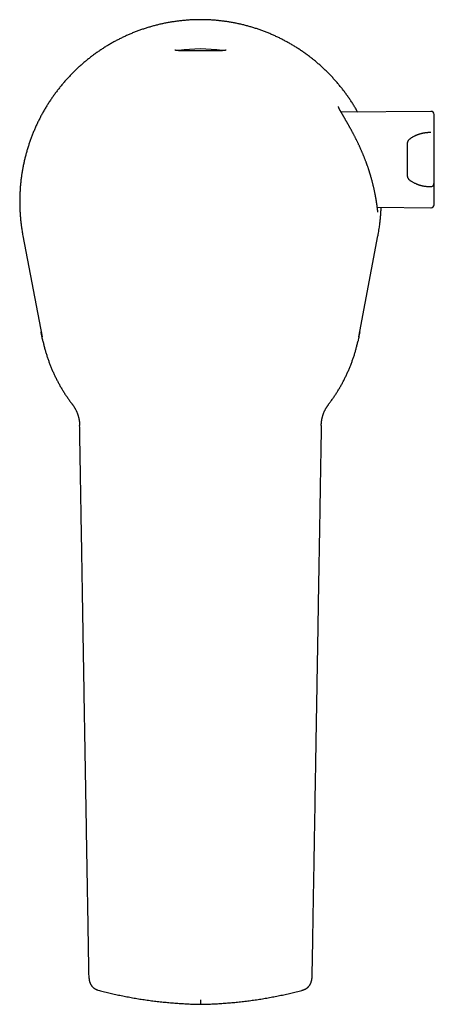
# Model space of a CAD drawing. Header units: millimetres. Extents: x 8 to 799, y 12 to 736.
# Tile 1 of 24: x 346 to 415, y 167 to 331. Entities that reach past the tile are written whole.
import ezdxf

# ---------------------------------------------------------------- set-up
doc = ezdxf.new("R2010")
doc.units = ezdxf.units.MM

msp = doc.modelspace()

# ---------------------------------------------------------------- linework, layer by layer
at = {"color": 7, "linetype": 'Continuous', "lineweight": 30}
for p, q in [((414.65, 315.41), (399.74, 315.28)), ((405.74, 299.5), (414.65, 299.42)), ((346.95, 294.76), (350.12, 278.03)), ((402.69, 278.03), (405.86, 294.76)), ((356.36, 263.34), (356.36, 263.3)), ((396.44, 263.3), (396.44, 263.33))]:
    msp.add_line(p, q, dxfattribs=at)
for centre, radius, start, end in [((376.4, 302.5), 23.27, 81.0753, 98.9226), ((414.66, 314.91), 0.5, 0.7164, 90.5), ((-184.8, 307.42), 600, 359.28364, 0.71636), ((414.64, 303.44), 0.5, 267.8601, 359.6219), ((414.66, 299.92), 0.5, 269.5, 359.2836)]:
    msp.add_arc(centre, radius, start, end, dxfattribs=at)
for points, knots in [([(376.4, 330.63), (376.35, 330.63), (376.19, 330.63), (375.92, 330.62), (375.6, 330.62), (375.29, 330.61), (374.97, 330.59), (374.66, 330.58), (374.34, 330.56), (374.03, 330.53), (373.71, 330.51), (373.4, 330.48), (373.09, 330.44), (372.77, 330.41), (372.46, 330.37), (372.15, 330.32), (371.83, 330.28), (371.52, 330.23), (371.21, 330.17), (370.9, 330.12), (370.59, 330.06), (370.28, 329.99), (369.97, 329.93), (369.67, 329.86), (369.36, 329.78), (369.05, 329.71), (368.75, 329.63), (368.44, 329.54), (368.14, 329.46), (367.83, 329.37), (367.53, 329.28), (367.23, 329.18), (366.93, 329.08), (366.63, 328.98), (366.33, 328.87), (366.04, 328.77), (365.74, 328.66), (365.45, 328.54), (365.15, 328.42), (364.86, 328.3), (364.57, 328.18), (364.28, 328.05), (363.99, 327.92), (363.71, 327.79), (363.42, 327.65), (363.14, 327.51), (362.86, 327.37), (362.57, 327.22), (362.29, 327.08), (362.02, 326.93), (361.74, 326.77), (361.47, 326.61), (361.19, 326.45), (360.92, 326.29), (360.65, 326.13), (360.38, 325.96), (360.12, 325.79), (359.85, 325.61), (359.59, 325.43), (359.33, 325.26), (359.07, 325.07), (358.81, 324.89), (358.56, 324.7), (358.31, 324.51), (358.06, 324.31), (357.81, 324.12), (357.56, 323.92), (357.32, 323.72), (357.07, 323.51), (356.83, 323.31), (356.59, 323.1), (356.36, 322.89), (356.12, 322.67), (355.89, 322.46), (355.66, 322.24), (355.44, 322.02), (355.21, 321.79), (354.99, 321.57), (354.77, 321.34), (354.55, 321.11), (354.33, 320.87), (354.12, 320.64), (353.91, 320.4), (353.7, 320.16), (353.5, 319.92), (353.3, 319.67), (353.1, 319.43), (352.9, 319.18), (352.7, 318.93), (352.51, 318.67), (352.32, 318.42), (352.13, 318.16), (351.95, 317.9), (351.77, 317.64), (351.59, 317.38), (351.41, 317.12), (351.24, 316.85), (351.07, 316.58), (350.9, 316.31), (350.73, 316.04), (350.57, 315.77), (350.41, 315.49), (350.26, 315.21), (350.1, 314.93), (349.95, 314.65), (349.8, 314.37), (349.66, 314.09), (349.52, 313.8), (349.38, 313.52), (349.24, 313.23), (349.11, 312.94), (348.98, 312.65), (348.86, 312.36), (348.73, 312.06), (348.61, 311.77), (348.49, 311.47), (348.38, 311.17), (348.27, 310.88), (348.16, 310.58), (348.06, 310.27), (347.95, 309.97), (347.86, 309.67), (347.76, 309.37), (347.67, 309.06), (347.58, 308.75), (347.49, 308.45), (347.41, 308.14), (347.33, 307.83), (347.26, 307.52), (347.18, 307.21), (347.11, 306.9), (347.05, 306.59), (346.98, 306.27), (346.92, 305.96), (346.87, 305.65), (346.81, 305.33), (346.76, 305.02), (346.72, 304.7), (346.67, 304.39), (346.63, 304.07), (346.6, 303.75), (346.56, 303.43), (346.53, 303.12), (346.51, 302.8), (346.48, 302.48), (346.47, 302.16), (346.45, 301.84), (346.44, 301.53), (346.43, 301.21), (346.42, 300.89), (346.42, 300.57), (346.42, 300.25), (346.42, 299.93), (346.43, 299.61), (346.44, 299.29), (346.45, 298.97), (346.47, 298.65), (346.49, 298.34), (346.51, 298.02), (346.54, 297.7), (346.57, 297.38), (346.6, 297.07), (346.63, 296.8), (346.65, 296.65), (346.66, 296.6)], [0, 0, 0, 0, 0.003277, 0.009451, 0.015625, 0.0218, 0.027974, 0.034148, 0.040322, 0.046497, 0.052671, 0.058846, 0.065021, 0.071196, 0.077371, 0.083546, 0.089722, 0.095898, 0.102074, 0.10825, 0.114426, 0.120603, 0.12678, 0.132957, 0.139135, 0.145313, 0.151491, 0.15767, 0.163849, 0.170028, 0.176208, 0.182388, 0.188568, 0.194749, 0.200931, 0.207113, 0.213295, 0.219478, 0.225661, 0.231845, 0.238029, 0.244214, 0.250399, 0.256585, 0.262771, 0.268958, 0.275146, 0.281334, 0.287523, 0.293712, 0.299902, 0.306093, 0.312284, 0.318476, 0.324668, 0.330861, 0.337055, 0.343249, 0.349444, 0.35564, 0.361836, 0.368033, 0.374231, 0.380429, 0.386628, 0.392828, 0.399029, 0.40523, 0.411432, 0.417634, 0.423838, 0.430042, 0.436247, 0.442452, 0.448658, 0.454865, 0.461073, 0.467281, 0.47349, 0.4797, 0.485911, 0.492122, 0.498334, 0.504547, 0.51076, 0.516974, 0.523189, 0.529405, 0.535621, 0.541838, 0.548056, 0.554274, 0.560493, 0.566713, 0.572933, 0.579154, 0.585376, 0.591598, 0.597821, 0.604045, 0.610269, 0.616494, 0.62272, 0.628946, 0.635173, 0.641401, 0.647629, 0.653857, 0.660087, 0.666316, 0.672547, 0.678778, 0.685009, 0.691241, 0.697474, 0.703707, 0.70994, 0.716174, 0.722409, 0.728644, 0.734879, 0.741115, 0.747351, 0.753588, 0.759825, 0.766062, 0.7723, 0.778538, 0.784777, 0.791016, 0.797255, 0.803494, 0.809734, 0.815974, 0.822215, 0.828455, 0.834696, 0.840937, 0.847179, 0.85342, 0.859662, 0.865904, 0.872146, 0.878388, 0.88463, 0.890872, 0.897115, 0.903357, 0.9096, 0.915843, 0.922085, 0.928328, 0.934571, 0.940813, 0.947056, 0.953298, 0.959541, 0.965783, 0.972026, 0.978268, 0.98451, 0.990752, 0.996994, 1, 1, 1, 1]), ([(402.49, 315.31), (402.45, 315.38), (402.36, 315.54), (402.22, 315.79), (402.06, 316.06), (401.89, 316.33), (401.72, 316.6), (401.55, 316.87), (401.38, 317.14), (401.2, 317.4), (401.02, 317.67), (400.84, 317.93), (400.66, 318.18), (400.47, 318.44), (400.28, 318.7), (400.09, 318.95), (399.89, 319.2), (399.69, 319.45), (399.49, 319.69), (399.29, 319.94), (399.08, 320.18), (398.87, 320.42), (398.66, 320.66), (398.45, 320.89), (398.24, 321.13), (398.02, 321.36), (397.8, 321.59), (397.57, 321.81), (397.35, 322.04), (397.12, 322.26), (396.89, 322.48), (396.66, 322.69), (396.43, 322.91), (396.19, 323.12), (395.95, 323.33), (395.71, 323.53), (395.47, 323.74), (395.22, 323.94), (394.98, 324.14), (394.73, 324.33), (394.48, 324.53), (394.22, 324.72), (393.97, 324.9), (393.71, 325.09), (393.45, 325.27), (393.19, 325.45), (392.93, 325.63), (392.66, 325.8), (392.4, 325.97), (392.13, 326.14), (391.86, 326.31), (391.59, 326.47), (391.31, 326.63), (391.04, 326.79), (390.76, 326.94), (390.48, 327.09), (390.21, 327.24), (389.92, 327.38), (389.64, 327.52), (389.36, 327.66), (389.07, 327.8), (388.78, 327.93), (388.5, 328.06), (388.21, 328.19), (387.92, 328.31), (387.62, 328.43), (387.33, 328.55), (387.04, 328.67), (386.74, 328.78), (386.44, 328.88), (386.15, 328.99), (385.85, 329.09), (385.55, 329.19), (385.24, 329.29), (384.94, 329.38), (384.64, 329.47), (384.34, 329.55), (384.03, 329.63), (383.73, 329.71), (383.42, 329.79), (383.11, 329.86), (382.8, 329.93), (382.49, 330), (382.19, 330.06), (381.88, 330.12), (381.56, 330.18), (381.25, 330.23), (380.94, 330.28), (380.63, 330.33), (380.32, 330.37), (380, 330.41), (379.69, 330.45), (379.38, 330.48), (379.06, 330.51), (378.75, 330.54), (378.43, 330.56), (378.12, 330.58), (377.8, 330.6), (377.49, 330.61), (377.17, 330.62), (376.86, 330.62), (376.6, 330.63), (376.45, 330.63), (376.4, 330.63)], [0, 0, 0, 0, 0.0074, 0.017431, 0.027462, 0.037492, 0.047521, 0.057549, 0.067575, 0.077601, 0.087625, 0.097649, 0.107671, 0.117692, 0.127712, 0.137731, 0.147749, 0.157766, 0.167781, 0.177795, 0.187809, 0.197821, 0.207832, 0.217842, 0.22785, 0.237858, 0.247864, 0.257869, 0.267873, 0.277876, 0.287878, 0.297878, 0.307877, 0.317876, 0.327873, 0.337868, 0.347863, 0.357857, 0.367849, 0.37784, 0.387831, 0.39782, 0.407807, 0.417794, 0.42778, 0.437765, 0.447748, 0.457731, 0.467712, 0.477692, 0.487672, 0.49765, 0.507627, 0.517604, 0.527579, 0.537553, 0.547526, 0.557499, 0.56747, 0.577441, 0.58741, 0.597379, 0.607347, 0.617314, 0.62728, 0.637245, 0.64721, 0.657173, 0.667136, 0.677098, 0.68706, 0.69702, 0.70698, 0.71694, 0.726898, 0.736856, 0.746814, 0.75677, 0.766727, 0.776682, 0.786637, 0.796592, 0.806546, 0.8165, 0.826453, 0.836406, 0.846358, 0.85631, 0.866262, 0.876213, 0.886164, 0.896115, 0.906065, 0.916016, 0.925966, 0.935916, 0.945865, 0.955815, 0.965764, 0.975714, 0.985663, 0.995612, 1, 1, 1, 1]), ([(380.67, 325.58), (380.67, 325.58), (380.67, 325.58), (380.67, 325.57), (380.66, 325.57), (380.65, 325.57), (380.64, 325.57), (380.62, 325.56), (380.6, 325.56), (380.58, 325.55), (380.55, 325.54), (380.52, 325.54), (380.49, 325.53), (380.45, 325.53), (380.4, 325.52), (380.36, 325.51), (380.31, 325.51), (380.25, 325.5), (380.2, 325.5), (380.14, 325.49), (380.08, 325.49), (380.01, 325.48), (379.94, 325.48), (379.87, 325.48), (379.79, 325.47), (379.71, 325.47), (379.63, 325.47), (379.54, 325.46), (379.46, 325.46), (379.37, 325.46), (379.28, 325.46), (379.18, 325.46), (379.08, 325.46), (378.99, 325.46), (378.88, 325.45), (378.78, 325.45), (378.68, 325.45), (378.57, 325.45), (378.46, 325.45), (378.35, 325.45), (378.24, 325.45), (378.13, 325.45), (378.01, 325.45), (377.89, 325.45), (377.78, 325.45), (377.66, 325.45), (377.54, 325.45), (377.42, 325.45), (377.3, 325.45), (377.18, 325.46), (377.05, 325.46), (376.93, 325.46), (376.81, 325.46), (376.69, 325.46), (376.57, 325.46), (376.44, 325.46), (376.32, 325.46), (376.2, 325.46), (376.07, 325.46), (375.95, 325.46), (375.82, 325.46), (375.7, 325.46), (375.58, 325.45), (375.46, 325.45), (375.34, 325.45), (375.22, 325.45), (375.1, 325.45), (374.98, 325.45), (374.86, 325.45), (374.75, 325.45), (374.64, 325.45), (374.53, 325.45), (374.41, 325.45), (374.3, 325.45), (374.2, 325.45), (374.09, 325.45), (373.98, 325.45), (373.88, 325.45), (373.78, 325.46), (373.68, 325.46), (373.58, 325.46), (373.49, 325.46), (373.4, 325.46), (373.31, 325.46), (373.22, 325.47), (373.14, 325.47), (373.06, 325.47), (372.98, 325.47), (372.91, 325.48), (372.83, 325.48), (372.76, 325.49), (372.7, 325.49), (372.63, 325.5), (372.57, 325.5), (372.52, 325.51), (372.47, 325.51), (372.42, 325.52), (372.37, 325.52), (372.33, 325.53), (372.29, 325.54), (372.26, 325.54), (372.23, 325.55), (372.2, 325.55), (372.18, 325.56), (372.17, 325.56), (372.15, 325.57), (372.14, 325.57), (372.14, 325.57), (372.13, 325.58), (372.13, 325.58), (372.13, 325.58)], [0, 0, 0, 0, 0.003771, 0.009957, 0.016403, 0.023118, 0.030105, 0.037359, 0.044874, 0.052637, 0.060632, 0.068841, 0.077244, 0.085819, 0.094545, 0.103401, 0.112367, 0.121426, 0.130276, 0.139392, 0.148678, 0.158107, 0.167649, 0.177274, 0.186953, 0.196657, 0.206358, 0.21601, 0.225851, 0.235708, 0.245584, 0.255484, 0.265412, 0.275374, 0.285375, 0.295389, 0.305398, 0.315415, 0.325424, 0.335435, 0.345456, 0.355496, 0.365568, 0.375683, 0.385749, 0.395816, 0.40594, 0.416097, 0.426267, 0.43642, 0.446534, 0.456587, 0.466567, 0.476589, 0.486648, 0.496739, 0.506858, 0.517, 0.527159, 0.537331, 0.54751, 0.557689, 0.567862, 0.578023, 0.588166, 0.598287, 0.60838, 0.61844, 0.628463, 0.638365, 0.648301, 0.658289, 0.668322, 0.67839, 0.688484, 0.698595, 0.708713, 0.718823, 0.728914, 0.738975, 0.748995, 0.758961, 0.768863, 0.77869, 0.788431, 0.798075, 0.807598, 0.817286, 0.826961, 0.836615, 0.846236, 0.855812, 0.865329, 0.874773, 0.884129, 0.893381, 0.902509, 0.911497, 0.920325, 0.928972, 0.937417, 0.945641, 0.953622, 0.961344, 0.968935, 0.976552, 0.983924, 0.991026, 0.997842, 1, 1, 1, 1]), ([(405.86, 298.7), (405.86, 298.7), (405.86, 298.7), (405.86, 298.71), (405.86, 298.71), (405.85, 298.72), (405.85, 298.74), (405.85, 298.76), (405.84, 298.78), (405.84, 298.8), (405.83, 298.83), (405.83, 298.87), (405.82, 298.9), (405.82, 298.95), (405.81, 298.99), (405.8, 299.04), (405.8, 299.09), (405.79, 299.15), (405.78, 299.21), (405.77, 299.27), (405.76, 299.33), (405.75, 299.4), (405.75, 299.48), (405.74, 299.55), (405.72, 299.63), (405.71, 299.71), (405.7, 299.79), (405.69, 299.88), (405.68, 299.97), (405.66, 300.06), (405.65, 300.16), (405.63, 300.26), (405.62, 300.36), (405.6, 300.46), (405.59, 300.57), (405.57, 300.68), (405.55, 300.79), (405.53, 300.9), (405.51, 301.02), (405.49, 301.14), (405.47, 301.26), (405.45, 301.38), (405.42, 301.51), (405.4, 301.63), (405.37, 301.76), (405.35, 301.89), (405.32, 302.03), (405.29, 302.16), (405.26, 302.3), (405.23, 302.44), (405.2, 302.58), (405.17, 302.72), (405.13, 302.87), (405.1, 303.01), (405.06, 303.16), (405.03, 303.31), (404.99, 303.46), (404.95, 303.61), (404.91, 303.76), (404.87, 303.92), (404.83, 304.07), (404.79, 304.23), (404.74, 304.39), (404.7, 304.54), (404.65, 304.7), (404.6, 304.87), (404.55, 305.03), (404.5, 305.19), (404.45, 305.35), (404.4, 305.52), (404.34, 305.68), (404.29, 305.85), (404.23, 306.02), (404.18, 306.19), (404.12, 306.36), (404.06, 306.52), (404, 306.69), (403.94, 306.86), (403.87, 307.03), (403.81, 307.2), (403.74, 307.37), (403.68, 307.54), (403.61, 307.71), (403.54, 307.88), (403.47, 308.06), (403.4, 308.23), (403.33, 308.4), (403.26, 308.57), (403.19, 308.74), (403.11, 308.91), (403.04, 309.08), (402.96, 309.25), (402.89, 309.42), (402.81, 309.59), (402.73, 309.76), (402.65, 309.92), (402.57, 310.09), (402.49, 310.26), (402.41, 310.42), (402.33, 310.59), (402.25, 310.75), (402.17, 310.91), (402.09, 311.07), (402.01, 311.23), (401.93, 311.39), (401.84, 311.55), (401.76, 311.7), (401.68, 311.86), (401.6, 312.01), (401.52, 312.16), (401.44, 312.31), (401.36, 312.46), (401.28, 312.6), (401.2, 312.74), (401.12, 312.88), (401.04, 313.02), (400.97, 313.16), (400.89, 313.29), (400.82, 313.42), (400.74, 313.55), (400.67, 313.68), (400.6, 313.8), (400.53, 313.92), (400.46, 314.04), (400.39, 314.15), (400.33, 314.27), (400.26, 314.38), (400.2, 314.48), (400.14, 314.59), (400.08, 314.69), (400.03, 314.79), (399.97, 314.88), (399.92, 314.97), (399.87, 315.06), (399.82, 315.15), (399.77, 315.23), (399.73, 315.31), (399.69, 315.39), (399.65, 315.46), (399.61, 315.53), (399.57, 315.6), (399.54, 315.66), (399.51, 315.72), (399.48, 315.78), (399.45, 315.83), (399.42, 315.88), (399.4, 315.93), (399.38, 315.98), (399.36, 316.02), (399.35, 316.05), (399.33, 316.09), (399.32, 316.12), (399.31, 316.15), (399.3, 316.17), (399.3, 316.19), (399.29, 316.2), (399.29, 316.22), (399.29, 316.22), (399.29, 316.23), (399.29, 316.23), (399.29, 316.23)], [0, 0, 0, 0, 0.002935, 0.006719, 0.010817, 0.015221, 0.019917, 0.024881, 0.030086, 0.035502, 0.041098, 0.046849, 0.052731, 0.058725, 0.06482, 0.070899, 0.077014, 0.083212, 0.089475, 0.095788, 0.102136, 0.108506, 0.114886, 0.121261, 0.12762, 0.133955, 0.14033, 0.146737, 0.153146, 0.159557, 0.165974, 0.172397, 0.178831, 0.185277, 0.191738, 0.198218, 0.20465, 0.211107, 0.217583, 0.22406, 0.230517, 0.236939, 0.243394, 0.249863, 0.256333, 0.26281, 0.269295, 0.275792, 0.282294, 0.288798, 0.295309, 0.30183, 0.308369, 0.314858, 0.321413, 0.327975, 0.334521, 0.341032, 0.347578, 0.354151, 0.360727, 0.367307, 0.373894, 0.380493, 0.387108, 0.393741, 0.400396, 0.407078, 0.41375, 0.420415, 0.427123, 0.433867, 0.440639, 0.447434, 0.454243, 0.46106, 0.467875, 0.47468, 0.481469, 0.488334, 0.495234, 0.502144, 0.509068, 0.516009, 0.52297, 0.529955, 0.536968, 0.544012, 0.551083, 0.558149, 0.565224, 0.572315, 0.579422, 0.586546, 0.593685, 0.600841, 0.608012, 0.615199, 0.622407, 0.629621, 0.636845, 0.644076, 0.651313, 0.658554, 0.665798, 0.673043, 0.680287, 0.687526, 0.694739, 0.70195, 0.709135, 0.716295, 0.723434, 0.730554, 0.737659, 0.744751, 0.751832, 0.758909, 0.765938, 0.77292, 0.77986, 0.786758, 0.793615, 0.80043, 0.807204, 0.813937, 0.82063, 0.827279, 0.833812, 0.840312, 0.846768, 0.853174, 0.859525, 0.865817, 0.872045, 0.878204, 0.884291, 0.890301, 0.896233, 0.902145, 0.907984, 0.913756, 0.919461, 0.925102, 0.930577, 0.936098, 0.941542, 0.946888, 0.952115, 0.957204, 0.962137, 0.967076, 0.971867, 0.976521, 0.98103, 0.985384, 0.989577, 0.993603, 0.99746, 1, 1, 1, 1]), ([(414.5, 311.89), (414.48, 311.89), (414.39, 311.89), (414.25, 311.89), (414.06, 311.88), (413.88, 311.86), (413.71, 311.85), (413.55, 311.82), (413.4, 311.8), (413.24, 311.77), (413.1, 311.73), (412.96, 311.7), (412.83, 311.66), (412.71, 311.62), (412.59, 311.59), (412.48, 311.55), (412.38, 311.51), (412.29, 311.47), (412.19, 311.43), (412.08, 311.38), (411.95, 311.32), (411.8, 311.25), (411.65, 311.17), (411.51, 311.09), (411.38, 311.01), (411.25, 310.92), (411.14, 310.84), (411.04, 310.77), (410.97, 310.7), (410.91, 310.63), (410.86, 310.56), (410.82, 310.48), (410.78, 310.41), (410.76, 310.35), (410.74, 310.29), (410.73, 310.24), (410.72, 310.19), (410.71, 310.14), (410.71, 310.1), (410.7, 310.07), (410.7, 310.04), (410.7, 310.01), (410.7, 309.99), (410.7, 309.98), (410.7, 309.97), (410.7, 309.97), (410.7, 309.96), (410.7, 309.96), (410.7, 309.96), (410.7, 309.96), (410.7, 309.96)], [0, 0, 0, 0, 0.010915, 0.050496, 0.08795, 0.123553, 0.157416, 0.189625, 0.220249, 0.252176, 0.282324, 0.310748, 0.337485, 0.362568, 0.387385, 0.41038, 0.431562, 0.451631, 0.471925, 0.49249, 0.525382, 0.559029, 0.593493, 0.623556, 0.654299, 0.685769, 0.717022, 0.737101, 0.756633, 0.775554, 0.79382, 0.811397, 0.828244, 0.84038, 0.852073, 0.863253, 0.873501, 0.882816, 0.891318, 0.89917, 0.906583, 0.913809, 0.921121, 0.930373, 0.940647, 0.952372, 0.965579, 0.980279, 0.997251, 1, 1, 1, 1]), ([(414.62, 311.9), (414.62, 311.9), (414.61, 311.9), (414.6, 311.9), (414.58, 311.9), (414.57, 311.9), (414.56, 311.9), (414.56, 311.9), (414.56, 311.9), (414.56, 311.9), (414.56, 311.9), (414.56, 311.9), (414.56, 311.9), (414.55, 311.9), (414.54, 311.9), (414.53, 311.9), (414.52, 311.9), (414.51, 311.9)], [0, 0, 0, 0, 0.0901, 0.318055, 0.563448, 0.70066, 0.733592, 0.751606, 0.763125, 0.773957, 0.784487, 0.820306, 0.856599, 0.893813, 0.931978, 0.971122, 1, 1, 1, 1]), ([(410.7, 309.98), (410.7, 309.98), (410.7, 309.98), (410.7, 309.98), (410.7, 309.97), (410.7, 309.97), (410.7, 309.96), (410.7, 309.95), (410.7, 309.93), (410.7, 309.92), (410.71, 309.9), (410.71, 309.88), (410.71, 309.86), (410.71, 309.83), (410.71, 309.81), (410.71, 309.8), (410.71, 309.78), (410.71, 309.75), (410.71, 309.72), (410.71, 309.68), (410.71, 309.64), (410.71, 309.59), (410.71, 309.54), (410.71, 309.5), (410.71, 309.46), (410.71, 309.42), (410.71, 309.39), (410.71, 309.34), (410.71, 309.3), (410.71, 309.25), (410.71, 309.2), (410.71, 309.14), (410.71, 309.09), (410.71, 309.03), (410.71, 308.97), (410.71, 308.91), (410.71, 308.85), (410.71, 308.78), (410.71, 308.71), (410.71, 308.63), (410.71, 308.55), (410.71, 308.46), (410.71, 308.37), (410.71, 308.29), (410.71, 308.21), (410.71, 308.15), (410.71, 308.1), (410.7, 308.06), (410.7, 308.03), (410.7, 308), (410.7, 307.97), (410.7, 307.95), (410.7, 307.91), (410.7, 307.87), (410.7, 307.82), (410.7, 307.76), (410.7, 307.69), (410.7, 307.61), (410.7, 307.52), (410.7, 307.45), (410.7, 307.42)], [0, 0, 0, 0, 0.000846, 0.020987, 0.038728, 0.055426, 0.073639, 0.093491, 0.107716, 0.123629, 0.141251, 0.160599, 0.180008, 0.196415, 0.210108, 0.221273, 0.232887, 0.250075, 0.269614, 0.291489, 0.315375, 0.338645, 0.360838, 0.381771, 0.397572, 0.410748, 0.425665, 0.444236, 0.463235, 0.480681, 0.49833, 0.517542, 0.539143, 0.559235, 0.57676, 0.594194, 0.614368, 0.635481, 0.656301, 0.678505, 0.702704, 0.728419, 0.753723, 0.77698, 0.798107, 0.817005, 0.826931, 0.836043, 0.844341, 0.851825, 0.858494, 0.865665, 0.873775, 0.884369, 0.897448, 0.913011, 0.931054, 0.951573, 0.974559, 1, 1, 1, 1]), ([(410.7, 307.42), (410.7, 307.39), (410.7, 307.32), (410.7, 307.23), (410.7, 307.15), (410.7, 307.08), (410.7, 307.02), (410.7, 306.97), (410.7, 306.93), (410.7, 306.89), (410.7, 306.86), (410.7, 306.82), (410.7, 306.78), (410.71, 306.74), (410.71, 306.69), (410.71, 306.64), (410.71, 306.58), (410.71, 306.51), (410.71, 306.44), (410.71, 306.36), (410.71, 306.28), (410.71, 306.2), (410.71, 306.13), (410.71, 306.06), (410.71, 305.99), (410.71, 305.93), (410.71, 305.87), (410.71, 305.81), (410.71, 305.75), (410.71, 305.69), (410.71, 305.63), (410.71, 305.58), (410.71, 305.52), (410.71, 305.48), (410.71, 305.44), (410.71, 305.42), (410.71, 305.39), (410.71, 305.37), (410.71, 305.33), (410.71, 305.29), (410.71, 305.23), (410.71, 305.18), (410.71, 305.14), (410.71, 305.1), (410.71, 305.07), (410.71, 305.04), (410.71, 305.03), (410.71, 305.01), (410.71, 304.99), (410.71, 304.96), (410.71, 304.94), (410.7, 304.92), (410.7, 304.9), (410.7, 304.89), (410.7, 304.88), (410.7, 304.87), (410.7, 304.87), (410.7, 304.86), (410.7, 304.86), (410.7, 304.86), (410.7, 304.86), (410.7, 304.86), (410.7, 304.87), (410.7, 304.87), (410.7, 304.87), (410.7, 304.87), (410.7, 304.88), (410.7, 304.88), (410.7, 304.88), (410.7, 304.87), (410.7, 304.87), (410.7, 304.86), (410.7, 304.86), (410.7, 304.84), (410.7, 304.83), (410.7, 304.8), (410.7, 304.77), (410.71, 304.74), (410.71, 304.7), (410.72, 304.65), (410.73, 304.6), (410.74, 304.55), (410.76, 304.49), (410.78, 304.43), (410.82, 304.36), (410.86, 304.28), (410.91, 304.21), (410.98, 304.13), (411.05, 304.07), (411.13, 304), (411.21, 303.94), (411.33, 303.87), (411.47, 303.77), (411.65, 303.67), (411.84, 303.57), (412.03, 303.48), (412.18, 303.41), (412.31, 303.36), (412.4, 303.32), (412.49, 303.29), (412.6, 303.25), (412.71, 303.21), (412.84, 303.17), (412.97, 303.14), (413.12, 303.1), (413.28, 303.06), (413.45, 303.03), (413.63, 303), (413.81, 302.98), (414.01, 302.96), (414.21, 302.95), (414.37, 302.95), (414.47, 302.95), (414.5, 302.94)], [0, 0, 0, 0, 0.010519, 0.020022, 0.028505, 0.035965, 0.042398, 0.047805, 0.052184, 0.055536, 0.059184, 0.062825, 0.067001, 0.071713, 0.076959, 0.082737, 0.089014, 0.095771, 0.104926, 0.11477, 0.124481, 0.133654, 0.142122, 0.150752, 0.159471, 0.167786, 0.174984, 0.182233, 0.190543, 0.199476, 0.208338, 0.216432, 0.224744, 0.23368, 0.238717, 0.243006, 0.246734, 0.250886, 0.255609, 0.265766, 0.276603, 0.288062, 0.299076, 0.308777, 0.317156, 0.321764, 0.326149, 0.331466, 0.337814, 0.345178, 0.355118, 0.363985, 0.371786, 0.37904, 0.385697, 0.391892, 0.397664, 0.403797, 0.408607, 0.413764, 0.419255, 0.42512, 0.431786, 0.439316, 0.447507, 0.458485, 0.468615, 0.477658, 0.485857, 0.494361, 0.501903, 0.50849, 0.512832, 0.51685, 0.520687, 0.524481, 0.528374, 0.5325, 0.536966, 0.54186, 0.547242, 0.55311, 0.559246, 0.565613, 0.574451, 0.583671, 0.593251, 0.603255, 0.613584, 0.624205, 0.635146, 0.646326, 0.667841, 0.688723, 0.711646, 0.733892, 0.755522, 0.765523, 0.775472, 0.786075, 0.797524, 0.809823, 0.823803, 0.838761, 0.854715, 0.871692, 0.889727, 0.908864, 0.927964, 0.948145, 0.969473, 0.992116, 1, 1, 1, 1]), ([(414.51, 302.94), (414.52, 302.94), (414.53, 302.94), (414.54, 302.94), (414.55, 302.94), (414.56, 302.94), (414.56, 302.94), (414.56, 302.94), (414.56, 302.94), (414.56, 302.94), (414.57, 302.94), (414.59, 302.94), (414.6, 302.94), (414.62, 302.94), (414.62, 302.94), (414.62, 302.94)], [0, 0, 0, 0, 0.022156, 0.061891, 0.100603, 0.138328, 0.17509, 0.210913, 0.24583, 0.252937, 0.259998, 0.512039, 0.76743, 0.978992, 1, 1, 1, 1]), ([(406.15, 296.6), (406.15, 296.66), (406.18, 296.82), (406.21, 297.09), (406.24, 297.41), (406.27, 297.73), (406.3, 298.04), (406.32, 298.36), (406.34, 298.68), (406.36, 299), (406.37, 299.27), (406.37, 299.44), (406.37, 299.5)], [0, 0, 0, 0, 0.061908, 0.171517, 0.281128, 0.390742, 0.500359, 0.609977, 0.719598, 0.82922, 0.938843, 1, 1, 1, 1]), ([(346.66, 296.6), (346.67, 296.49), (346.7, 296.27), (346.75, 295.93), (346.8, 295.56), (346.87, 295.17), (346.92, 294.9), (346.95, 294.76)], [0, 0, 0, 0, 0.166542, 0.363203, 0.559978, 0.756752, 1, 1, 1, 1]), ([(405.86, 294.76), (405.86, 294.76), (405.89, 294.92), (405.95, 295.24), (406.02, 295.72), (406.09, 296.17), (406.13, 296.46), (406.15, 296.6)], [0, 0, 0, 0, 0.004388, 0.263786, 0.523168, 0.783142, 1, 1, 1, 1]), ([(350.28, 277.26), (350.25, 277.39), (350.18, 277.71), (350.08, 278.23), (350.01, 278.63), (349.98, 278.83), (349.98, 278.83)], [0, 0, 0, 0, 0.242004, 0.616013, 0.991747, 1, 1, 1, 1]), ([(402.83, 278.83), (402.82, 278.8), (402.8, 278.64), (402.74, 278.34), (402.67, 277.92), (402.59, 277.55), (402.54, 277.32), (402.52, 277.23)], [0, 0, 0, 0, 0.04758, 0.306374, 0.565754, 0.825151, 1, 1, 1, 1]), ([(350.28, 277.26), (350.29, 277.21), (350.32, 277.07), (350.37, 276.83), (350.44, 276.54), (350.52, 276.25), (350.59, 275.96), (350.68, 275.67), (350.76, 275.39), (350.85, 275.1), (350.94, 274.82), (351.03, 274.54), (351.13, 274.25), (351.22, 273.97), (351.33, 273.69), (351.43, 273.42), (351.54, 273.14), (351.65, 272.87), (351.77, 272.59), (351.88, 272.32), (352.01, 272.05), (352.13, 271.78), (352.26, 271.51), (352.39, 271.24), (352.52, 270.97), (352.66, 270.71), (352.8, 270.44), (352.94, 270.18), (353.08, 269.92), (353.23, 269.66), (353.38, 269.4), (353.53, 269.15), (353.69, 268.9), (353.85, 268.64), (354.01, 268.39), (354.18, 268.15), (354.35, 267.9), (354.52, 267.65), (354.69, 267.41), (354.87, 267.17), (355.01, 266.97), (355.1, 266.85), (355.13, 266.81)], [0, 0, 0, 0, 0.012484, 0.038135, 0.063807, 0.089505, 0.115236, 0.140988, 0.166566, 0.192224, 0.217932, 0.243661, 0.269376, 0.295043, 0.320632, 0.346108, 0.371735, 0.397356, 0.422972, 0.448585, 0.474201, 0.499823, 0.525457, 0.551103, 0.576821, 0.602518, 0.628189, 0.653839, 0.679473, 0.705096, 0.730713, 0.756327, 0.781944, 0.807567, 0.833201, 0.85885, 0.884519, 0.910214, 0.935937, 0.961703, 0.987304, 1, 1, 1, 1]), ([(397.67, 266.81), (397.71, 266.87), (397.81, 267), (397.97, 267.22), (398.15, 267.46), (398.32, 267.7), (398.49, 267.95), (398.66, 268.19), (398.82, 268.44), (398.98, 268.69), (399.14, 268.94), (399.3, 269.2), (399.45, 269.45), (399.6, 269.71), (399.75, 269.97), (399.89, 270.23), (400.03, 270.49), (400.17, 270.75), (400.31, 271.02), (400.44, 271.29), (400.57, 271.56), (400.7, 271.83), (400.82, 272.1), (400.94, 272.37), (401.06, 272.64), (401.17, 272.92), (401.29, 273.19), (401.39, 273.47), (401.5, 273.75), (401.6, 274.03), (401.7, 274.31), (401.79, 274.59), (401.89, 274.88), (401.98, 275.16), (402.06, 275.45), (402.15, 275.73), (402.22, 276.02), (402.3, 276.3), (402.37, 276.59), (402.44, 276.88), (402.49, 277.09), (402.52, 277.21), (402.52, 277.23)], [0, 0, 0, 0, 0.018075, 0.043794, 0.06943, 0.095053, 0.120798, 0.146516, 0.172211, 0.197888, 0.223551, 0.249206, 0.274856, 0.300507, 0.326161, 0.351825, 0.377501, 0.403196, 0.428913, 0.454657, 0.480435, 0.506223, 0.531964, 0.557696, 0.583423, 0.60915, 0.634882, 0.660621, 0.686378, 0.712095, 0.737743, 0.763466, 0.789237, 0.815026, 0.840797, 0.866515, 0.89215, 0.917715, 0.943479, 0.969214, 0.994926, 1, 1, 1, 1]), ([(355.13, 266.81), (355.15, 266.8), (355.19, 266.74), (355.26, 266.65), (355.34, 266.53), (355.41, 266.42), (355.49, 266.3), (355.56, 266.18), (355.63, 266.06), (355.69, 265.93), (355.76, 265.81), (355.82, 265.68), (355.87, 265.55), (355.93, 265.42), (355.98, 265.29), (356.03, 265.16), (356.07, 265.03), (356.12, 264.89), (356.15, 264.76), (356.19, 264.62), (356.22, 264.49), (356.25, 264.35), (356.28, 264.22), (356.3, 264.08), (356.32, 263.94), (356.33, 263.8), (356.35, 263.66), (356.35, 263.52), (356.36, 263.42), (356.36, 263.35), (356.36, 263.34)], [0, 0, 0, 0, 0.016561, 0.054015, 0.091358, 0.128616, 0.165812, 0.202972, 0.240121, 0.277282, 0.314473, 0.351718, 0.389042, 0.426468, 0.464021, 0.501716, 0.539365, 0.576866, 0.614255, 0.651559, 0.688809, 0.726033, 0.76326, 0.800514, 0.837818, 0.875202, 0.912693, 0.95032, 0.988111, 1, 1, 1, 1]), ([(396.44, 263.33), (396.44, 263.34), (396.44, 263.4), (396.45, 263.51), (396.46, 263.65), (396.47, 263.79), (396.49, 263.92), (396.5, 264.06), (396.53, 264.2), (396.55, 264.34), (396.58, 264.47), (396.61, 264.61), (396.65, 264.74), (396.68, 264.88), (396.73, 265.01), (396.77, 265.15), (396.82, 265.28), (396.87, 265.41), (396.92, 265.54), (396.98, 265.67), (397.04, 265.79), (397.1, 265.92), (397.17, 266.04), (397.24, 266.16), (397.31, 266.28), (397.38, 266.4), (397.46, 266.52), (397.54, 266.64), (397.61, 266.73), (397.65, 266.79), (397.67, 266.81)], [0, 0, 0, 0, 0.009299, 0.046905, 0.084393, 0.121786, 0.159106, 0.196374, 0.233613, 0.270845, 0.308093, 0.345371, 0.382702, 0.420109, 0.457613, 0.495217, 0.532739, 0.57017, 0.607472, 0.644674, 0.681803, 0.718885, 0.75595, 0.793024, 0.830128, 0.867289, 0.904532, 0.941887, 0.979379, 1, 1, 1, 1]), ([(357.92, 171.52), (357.91, 172.53), (357.87, 174.55), (357.82, 177.58), (357.77, 180.61), (357.72, 183.69), (357.66, 186.81), (357.61, 189.97), (357.55, 193.14), (357.5, 196.32), (357.45, 199.49), (357.39, 202.67), (357.34, 205.85), (357.28, 209.03), (357.23, 212.22), (357.17, 215.41), (357.12, 218.6), (357.07, 221.8), (357.01, 224.99), (356.96, 228.11), (356.91, 231.14), (356.86, 234.09), (356.81, 237.05), (356.76, 240), (356.71, 242.96), (356.66, 245.93), (356.61, 248.89), (356.56, 251.82), (356.51, 254.71), (356.46, 257.57), (356.41, 260.44), (356.38, 262.35), (356.36, 263.3)], [0, 0, 0, 0, 0.0333919, 0.0667838, 0.1001773, 0.1335708, 0.168359, 0.2031474, 0.2379356, 0.2727281, 0.3075207, 0.3423132, 0.3770876, 0.4118623, 0.446637, 0.4814115, 0.5161948, 0.5509784, 0.585762, 0.6205453, 0.65256, 0.6845749, 0.7165898, 0.7486044, 0.7806283, 0.8126525, 0.8446767, 0.8767006, 0.9075241, 0.9383475, 0.9691738, 1, 1, 1, 1]), ([(396.44, 263.3), (396.43, 262.46), (396.4, 260.78), (396.36, 258.27), (396.31, 255.76), (396.27, 253.24), (396.23, 250.73), (396.19, 248.23), (396.15, 245.72), (396.1, 243.22), (396.06, 240.71), (396.01, 238), (395.96, 235.08), (395.91, 231.96), (395.86, 228.83), (395.81, 225.73), (395.75, 222.64), (395.7, 219.57), (395.65, 216.5), (395.59, 213.33), (395.54, 210.06), (395.48, 206.7), (395.42, 203.33), (395.37, 199.97), (395.31, 196.62), (395.25, 193.27), (395.2, 189.92), (395.14, 186.85), (395.09, 184.06), (395.05, 181.55), (395.01, 179.04), (394.97, 176.53), (394.92, 174.03), (394.89, 172.36), (394.88, 171.52)], [0, 0, 0, 0, 0.027081, 0.054162, 0.081243, 0.108324, 0.135405, 0.162485, 0.189566, 0.216646, 0.243727, 0.270807, 0.30471, 0.338614, 0.372517, 0.40642, 0.439855, 0.473291, 0.506728, 0.540166, 0.57692, 0.613675, 0.650432, 0.687189, 0.723953, 0.760717, 0.797484, 0.83425, 0.861874, 0.889498, 0.917122, 0.944748, 0.972374, 1, 1, 1, 1]), ([(357.93, 171.52), (357.93, 171.52), (357.93, 171.48), (357.93, 171.42), (357.94, 171.34), (357.95, 171.26), (357.96, 171.18), (357.98, 171.1), (358, 171.02), (358.02, 170.94), (358.05, 170.86), (358.08, 170.79), (358.11, 170.71), (358.15, 170.64), (358.19, 170.57), (358.23, 170.5), (358.28, 170.43), (358.32, 170.36), (358.37, 170.3), (358.43, 170.23), (358.48, 170.17), (358.54, 170.11), (358.6, 170.06), (358.66, 170.01), (358.73, 169.95), (358.79, 169.91), (358.86, 169.86), (358.93, 169.82), (359, 169.78), (359.08, 169.74), (359.15, 169.7), (359.23, 169.67), (359.31, 169.64), (359.38, 169.62), (359.42, 169.61), (359.44, 169.6)], [0, 0, 0, 0, 0.008126, 0.039131, 0.070209, 0.101357, 0.132567, 0.163832, 0.195144, 0.226493, 0.25787, 0.289264, 0.320664, 0.352063, 0.383453, 0.414827, 0.446181, 0.47751, 0.508847, 0.539888, 0.570796, 0.601791, 0.632869, 0.66403, 0.695268, 0.726578, 0.757952, 0.789381, 0.820856, 0.852366, 0.883895, 0.915433, 0.946966, 0.978485, 1, 1, 1, 1]), ([(393.36, 169.6), (393.38, 169.61), (393.42, 169.62), (393.49, 169.64), (393.57, 169.67), (393.64, 169.7), (393.72, 169.74), (393.79, 169.77), (393.87, 169.81), (393.94, 169.86), (394.01, 169.9), (394.07, 169.95), (394.14, 170), (394.2, 170.06), (394.26, 170.11), (394.32, 170.17), (394.38, 170.23), (394.43, 170.3), (394.48, 170.36), (394.53, 170.43), (394.57, 170.49), (394.61, 170.56), (394.65, 170.64), (394.69, 170.71), (394.72, 170.78), (394.75, 170.86), (394.78, 170.94), (394.8, 171.02), (394.82, 171.1), (394.84, 171.18), (394.86, 171.26), (394.87, 171.34), (394.87, 171.42), (394.88, 171.48), (394.88, 171.52), (394.88, 171.52)], [0, 0, 0, 0, 0.019588, 0.050796, 0.082093, 0.11347, 0.144917, 0.176424, 0.207979, 0.239566, 0.271169, 0.302773, 0.334364, 0.365929, 0.397455, 0.428931, 0.460347, 0.491694, 0.522709, 0.553482, 0.584473, 0.615524, 0.646635, 0.677805, 0.70903, 0.740306, 0.771627, 0.802984, 0.834369, 0.86577, 0.897174, 0.928572, 0.959953, 0.991308, 1, 1, 1, 1]), ([(359.44, 169.6), (359.57, 169.57), (359.85, 169.49), (360.28, 169.38), (360.74, 169.27), (361.2, 169.16), (361.65, 169.05), (362.11, 168.95), (362.58, 168.84), (363.04, 168.74), (363.51, 168.65), (363.98, 168.56), (364.45, 168.47), (364.92, 168.38), (365.39, 168.29), (365.87, 168.21), (366.35, 168.13), (366.83, 168.06), (367.31, 167.99), (367.79, 167.92), (368.28, 167.85), (368.76, 167.79), (369.25, 167.73), (369.73, 167.68), (370.22, 167.63), (370.7, 167.58), (371.18, 167.53), (371.67, 167.49), (372.15, 167.45), (372.63, 167.42), (373.1, 167.38), (373.58, 167.36), (374.06, 167.33), (374.51, 167.31), (374.96, 167.29), (375.38, 167.28), (375.83, 167.26), (376.17, 167.26), (376.37, 167.25), (376.4, 167.25)], [0, 0, 0, 0, 0.023526, 0.050732, 0.078015, 0.105375, 0.132814, 0.160332, 0.187929, 0.215605, 0.24336, 0.271195, 0.299107, 0.327098, 0.355167, 0.383312, 0.411534, 0.439829, 0.468197, 0.496681, 0.525225, 0.55374, 0.582217, 0.610648, 0.639026, 0.667343, 0.695594, 0.723772, 0.751871, 0.779886, 0.807813, 0.835647, 0.863385, 0.891023, 0.91516, 0.941049, 0.965959, 0.993591, 1, 1, 1, 1]), ([(376.4, 167.25), (376.52, 167.25), (376.8, 167.26), (377.22, 167.27), (377.66, 167.28), (378.09, 167.3), (378.54, 167.32), (379, 167.34), (379.47, 167.37), (379.94, 167.4), (380.42, 167.43), (380.89, 167.47), (381.37, 167.51), (381.85, 167.55), (382.33, 167.6), (382.81, 167.65), (383.3, 167.7), (383.78, 167.76), (384.26, 167.82), (384.75, 167.88), (385.23, 167.95), (385.71, 168.02), (386.2, 168.09), (386.68, 168.17), (387.16, 168.25), (387.64, 168.33), (388.11, 168.42), (388.59, 168.51), (389.06, 168.6), (389.53, 168.7), (390, 168.79), (390.47, 168.9), (390.93, 169), (391.39, 169.11), (391.85, 169.22), (392.31, 169.33), (392.77, 169.45), (393.12, 169.54), (393.32, 169.59), (393.36, 169.6)], [0, 0, 0, 0, 0.021287, 0.048312, 0.072731, 0.09889, 0.123711, 0.151167, 0.178721, 0.206378, 0.234134, 0.261986, 0.289931, 0.317964, 0.34608, 0.374274, 0.402541, 0.430873, 0.459264, 0.487707, 0.516195, 0.54472, 0.573279, 0.6017, 0.630046, 0.65832, 0.68652, 0.714645, 0.742694, 0.770666, 0.798561, 0.826379, 0.854119, 0.881781, 0.909365, 0.936872, 0.964301, 0.991653, 1, 1, 1, 1]), ([(376.4, 167.98), (376.4, 167.97), (376.4, 167.93), (376.4, 167.87), (376.4, 167.8), (376.4, 167.74), (376.4, 167.67), (376.4, 167.61), (376.4, 167.54), (376.4, 167.49), (376.4, 167.43), (376.4, 167.39), (376.4, 167.35), (376.4, 167.32), (376.4, 167.29), (376.4, 167.27), (376.4, 167.26), (376.4, 167.25), (376.4, 167.25), (376.4, 167.25)], [0, 0, 0, 0, 0.02597, 0.084526, 0.143777, 0.203379, 0.2637, 0.32773, 0.392204, 0.458079, 0.524439, 0.58846, 0.652925, 0.718792, 0.785143, 0.849161, 0.914091, 0.979486, 1, 1, 1, 1])]:
    msp.add_open_spline(points, degree=3, knots=knots, dxfattribs=at)

doc.saveas('drawing.dxf')
